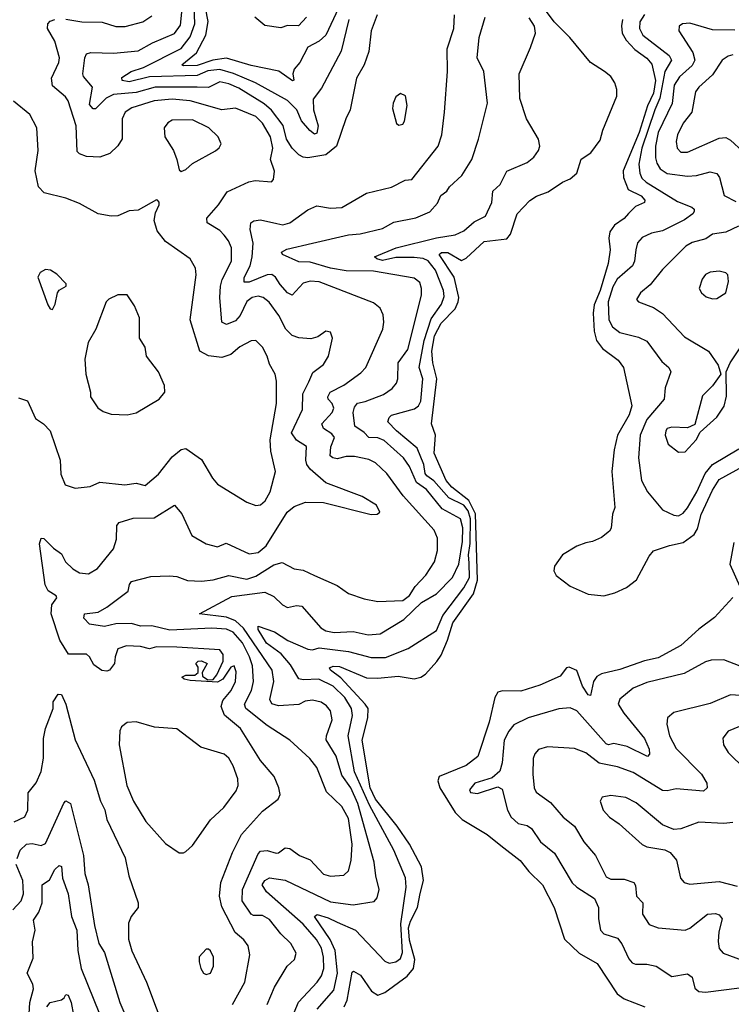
# Model space of a CAD drawing. Extents: x 1443846 to 1577407, y 839182 to 927291.
# Tile 199 of 256: x 1502490 to 1505639, y 889037 to 893394. Entities that reach past the tile are written whole.
import ezdxf

# ---------------------------------------------------------------- set-up
doc = ezdxf.new("R2010")
doc.units = 0

msp = doc.modelspace()

# ---------------------------------------------------------------- linework, layer by layer
at = {"layer": '0CON20XD'}
for points in [[(1503900.9, 893445), (1503845.1, 893324.9), (1503815, 893298.4), (1503765, 893272.2), (1503729.3, 893205), (1503704.6, 893175), (1503698.5, 893155), (1503703.3, 893126.7), (1503697.1, 893122.9), (1503636.6, 893166.6), (1503515, 893190.7), (1503405, 893223.5), (1503345, 893214.4), (1503275, 893190.9), (1503215, 893190.4), (1503207.1, 893195), (1503272.5, 893247.5), (1503314, 893326), (1503324.5, 893385.5), (1503267.8, 893675)], [(1504071.1, 893415), (1504045.3, 893345), (1504035, 893253.8), (1504013.9, 893195), (1503979.7, 893135), (1503952.9, 892995), (1503932.9, 892955), (1503891.4, 892835), (1503844.3, 892795.7), (1503765, 892782.5), (1503743.8, 892785), (1503725, 892796.7), (1503695.5, 892825.5), (1503671, 892865), (1503655.8, 892925.8), (1503604.2, 892994.2), (1503572, 893022), (1503460.4, 893090.4), (1503415, 893110.9), (1503375, 893119.3), (1503325, 893094.1), (1503275, 893095.2), (1503089.2, 893095), (1503005, 893072.4), (1502905, 893062.6), (1502873.2, 893046.8), (1502825, 892999.5), (1502815, 892999.1), (1502799.1, 893019.1), (1502811.9, 893095), (1502772.3, 893142.3), (1502769.5, 893155), (1502777.7, 893225), (1502785, 893242.9), (1502805, 893248.7), (1502905, 893245.2), (1503014.1, 893255.9), (1503078.3, 893291.7), (1503175, 893332.7), (1503200.9, 893369.1), (1503219.2, 893545)], [(1503946.6, 893395), (1503911.8, 893255), (1503825, 893090.6), (1503787.9, 893042.1), (1503789.9, 892995), (1503810.5, 892925), (1503805, 892891.2), (1503795, 892887.5), (1503773.5, 892903.5), (1503736.8, 892946.8), (1503716.9, 892995), (1503675, 893036.8), (1503534.1, 893114.1), (1503436.3, 893156.3), (1503375, 893173.1), (1503322.9, 893167.1), (1503275, 893147.6), (1503065, 893141.4), (1502975, 893118.8), (1502943.1, 893125), (1502942.4, 893137.6), (1502982.7, 893165), (1503037.5, 893182.5), (1503203.9, 893266.1), (1503245, 893318.1), (1503265.1, 893375), (1503259.1, 893535)], [(1503926.1, 889025), (1503938.8, 889055), (1503961.1, 889178.9), (1503967, 889183), (1503998.2, 889165), (1504046.4, 889095), (1504075, 889077.5), (1504105, 889088.1), (1504205, 889161.7), (1504232.9, 889195), (1504238.2, 889235), (1504215, 889320), (1504211, 889375), (1504218.8, 889405), (1504250.1, 889465), (1504262.6, 889527.4), (1504277.1, 889585), (1504267.8, 889645), (1504215.2, 889745), (1504160.2, 889825), (1504064.2, 889944.2), (1504040.8, 889995), (1504005.4, 890205), (1504030.8, 890305), (1504031.4, 890345), (1504019.4, 890365), (1503910.9, 890480.9), (1503865.5, 890515), (1503860.8, 890525), (1503876.9, 890533.1), (1503905, 890531.5), (1504025, 890481.6), (1504075, 890480), (1504165, 890488.7), (1504235, 890476.8), (1504265, 890484.5), (1504285, 890498.2), (1504336.4, 890553.6), (1504355, 890582.3), (1504382.3, 890647.7), (1504405.9, 890724.1), (1504497.4, 890852.6), (1504516, 890914), (1504507.6, 891207.6), (1504476.7, 891266.7), (1504402.3, 891325), (1504377.2, 891355), (1504323.7, 891476.3), (1504330.4, 891555), (1504312.9, 891605), (1504335.1, 891804.9), (1504317.4, 891875), (1504313, 891927), (1504325.6, 891995), (1504355, 892050.7), (1504416.4, 892115), (1504430.9, 892145), (1504433.5, 892165), (1504412.6, 892255), (1504345.4, 892355), (1504356.5, 892363.5), (1504385, 892363.9), (1504445, 892328.4), (1504465, 892338.7), (1504545, 892413.1), (1504645.2, 892424.8), (1504662.4, 892445), (1504691.5, 892535), (1504746.8, 892593.2), (1504776.6, 892613.4), (1504828.5, 892631.5), (1504891.1, 892675), (1504925, 892689.3), (1504955, 892714.4), (1504975, 892776.9), (1505017.9, 892805), (1505058.4, 892861.6), (1505070.3, 892905), (1505132.2, 893055), (1505132.9, 893085), (1505123.1, 893115), (1505105, 893142.2), (1505077.2, 893165), (1505015, 893205.2), (1504924.8, 893315), (1504854.9, 893384.9), (1504781, 893485)], [(1503432.2, 889035), (1503485.8, 889135), (1503509.1, 889255), (1503500.5, 889295), (1503481.6, 889321.6), (1503444.2, 889355), (1503385, 889468), (1503373.9, 889515), (1503380, 889575), (1503431.2, 889708.8), (1503472.1, 889787.9), (1503565, 889890.8), (1503634, 889945), (1503642.5, 889965), (1503636.9, 889995), (1503615.6, 890045), (1503555.7, 890115.7), (1503467.2, 890257.2), (1503396, 890316), (1503381.1, 890355), (1503388.3, 890381.7), (1503426.5, 890425), (1503445.2, 890464.8), (1503448.3, 890508.3), (1503438.8, 890535), (1503425, 890528.6), (1503388.5, 890475), (1503365, 890461.8), (1503245, 890470), (1503217.5, 890475), (1503207.5, 890485), (1503225, 890493.3), (1503265, 890493.3), (1503280, 890505), (1503279.3, 890529.3), (1503270, 890545), (1503280, 890555), (1503295, 890556.7), (1503320, 890545), (1503297.5, 890505), (1503299.3, 890489.3), (1503323, 890473), (1503345.8, 890474.2), (1503363.1, 890495), (1503390, 890555), (1503391.1, 890585), (1503376, 890605), (1503185, 890617.8), (1503095, 890618.6), (1503065, 890610), (1503025, 890620), (1502963, 890623), (1502925, 890610), (1502912.5, 890575), (1502910, 890545), (1502887.5, 890515), (1502875, 890511.2), (1502854.1, 890514.1), (1502818.3, 890538.3), (1502798.8, 890575), (1502785, 890585.7), (1502706, 890586), (1502668.1, 890648.1), (1502628.8, 890765), (1502632.7, 890805), (1502654.3, 890835), (1502651.4, 890845), (1502616.1, 890866.1), (1502603.2, 890893.2), (1502578.5, 891075), (1502585, 891099.4), (1502597.5, 891097.5), (1502640, 891055), (1502675, 891030.5), (1502693.1, 890995), (1502725, 890963.8), (1502755, 890945.5), (1502795, 890941.5), (1502834.2, 890965.8), (1502905, 891052.5), (1502918.9, 891095), (1502920.6, 891155), (1502930.6, 891169.4), (1502992.7, 891187.3), (1503085, 891188.9), (1503175, 891246), (1503207.9, 891207.9), (1503251.1, 891111.1), (1503315, 891074.3), (1503365, 891061.8), (1503403.2, 891076.8), (1503505, 891030.4), (1503545, 891036.1), (1503580.6, 891065), (1503672.9, 891215), (1503705, 891239.5), (1503755, 891259.3), (1503835, 891257.3), (1504045, 891203.8), (1504072.5, 891205), (1504084, 891215), (1504068.6, 891245), (1504005, 891283.8), (1503845, 891344.4), (1503775.2, 891405.2), (1503760.5, 891425), (1503755.8, 891445), (1503758.9, 891505), (1503715, 891532.7), (1503692.7, 891565), (1503741.1, 891668.9), (1503742.2, 891737.8), (1503768.8, 891791.2), (1503787.8, 891832.2), (1503835, 891868.6), (1503856.9, 891905), (1503874, 891985), (1503865, 892011.2), (1503845, 892016.2), (1503809.7, 891990.3), (1503778.3, 891981.7), (1503725, 891986.7), (1503696.1, 891996.1), (1503668.2, 892025), (1503636.9, 892085), (1503593.7, 892143.7), (1503567.8, 892165), (1503545, 892170.8), (1503519.4, 892165), (1503495, 892147.5), (1503465, 892084.6), (1503445, 892060.6), (1503405, 892044.6), (1503383.9, 892055), (1503376.1, 892165), (1503378.4, 892215), (1503386.3, 892243.7), (1503427.1, 892325), (1503426.8, 892385), (1503414.6, 892415), (1503395, 892440.4), (1503375, 892460.8), (1503320, 892495), (1503317.5, 892515), (1503370, 892575), (1503408.4, 892631.6), (1503503.7, 892676.3), (1503531.8, 892681.8), (1503605, 892676.9), (1503613.6, 892686.4), (1503616.9, 892723.1), (1503599.5, 892775), (1503610.2, 892825), (1503600, 892875), (1503565, 892936.6), (1503535, 892965.7), (1503445, 893002.5), (1503384.5, 892995.5), (1503243.8, 893035), (1503165, 893042), (1503085, 893034.5), (1502986.1, 893003.9), (1502956.5, 892985), (1502943.8, 892955), (1502943.6, 892866.4), (1502923.9, 892836.1), (1502888.3, 892801.7), (1502845, 892785.7), (1502785, 892789.2), (1502755, 892800), (1502745, 892810), (1502740.3, 892925), (1502704.6, 893035), (1502693.1, 893053.1), (1502635, 893101.9), (1502631.3, 893135), (1502663.6, 893205), (1502666.8, 893225), (1502645, 893299.2), (1502612.7, 893355), (1502614.6, 893375), (1502625, 893387.3), (1502645, 893394.6)], [(1502695, 893396.6), (1502765.3, 893384.7), (1502855, 893383.1), (1502915, 893364), (1502956.4, 893363.6), (1503035, 893384.6), (1503075, 893410.9)], [(1503585.4, 889035), (1503617, 889113), (1503674.2, 889205.8), (1503706.7, 889235), (1503712.7, 889262.7), (1503690.5, 889305), (1503645, 889348.5), (1503595, 889412.3), (1503565, 889430), (1503525, 889429.5), (1503515, 889436.1), (1503474.8, 889495), (1503475.3, 889545), (1503545, 889702.5), (1503555, 889713.6), (1503585, 889717.8), (1503625, 889705.5), (1503635, 889706.7), (1503665, 889729.6), (1503685, 889726.7), (1503728.6, 889695), (1503775, 889675.5), (1503835, 889612.7), (1503865.9, 889604.1), (1503925, 889607.5), (1503945, 889627.1), (1503956.9, 889673.1), (1503960.5, 889745), (1503945, 889858.9), (1503915, 889912.1), (1503847.1, 889977.1), (1503804.7, 890084.7), (1503773.8, 890125), (1503685.7, 890205.7), (1503585, 890271.1), (1503490.8, 890345), (1503484.4, 890365), (1503515.6, 890425), (1503524.1, 890465), (1503520.1, 890535), (1503507.6, 890575), (1503475.9, 890635.9), (1503435, 890683.4), (1503405, 890696.7), (1503340.7, 890700.7), (1503155, 890692.1), (1503075, 890711.7), (1503025, 890710.7), (1502985, 890721.7), (1502915, 890720.6), (1502865, 890708.1), (1502798.7, 890718.7), (1502774.6, 890745), (1502777.5, 890765), (1502837.3, 890772.7), (1502875, 890793.9), (1502969.4, 890865), (1502975.6, 890895), (1502985, 890907.7), (1503070.6, 890929.4), (1503153.2, 890933.2), (1503185, 890930), (1503232.6, 890912.6), (1503295, 890908.7), (1503346.2, 890915), (1503415, 890934.2), (1503495, 890917.8), (1503535, 890931.1), (1503615, 890981.2), (1503652.1, 890992.1), (1503705, 890964.3), (1503745, 890957.5), (1503795, 890934.1), (1503895, 890889.5), (1503945, 890854.3), (1504015, 890830.5), (1504075, 890818.6), (1504185, 890824.3), (1504215, 890845.3), (1504239.8, 890885), (1504286.6, 890935), (1504326, 890995), (1504338.2, 891045), (1504338.9, 891098.9), (1504324.5, 891135), (1504187.2, 891287.2), (1504115, 891386.1), (1504065, 891432.3), (1504035, 891447.7), (1503971.1, 891461.1), (1503935, 891461.5), (1503895, 891450.2), (1503875, 891454.8), (1503864.4, 891464.4), (1503867, 891503), (1503882.5, 891545), (1503871.3, 891561.3), (1503834.7, 891585), (1503827.2, 891605), (1503872.5, 891655), (1503879.5, 891675), (1503873.4, 891695), (1503854.7, 891715), (1503853.1, 891725), (1503864.3, 891745.7), (1503925, 891776), (1503999.4, 891830.6), (1504021.8, 891855), (1504096.3, 892023.7), (1504101.8, 892055), (1504098.3, 892088.3), (1504085, 892117.1), (1504055, 892140.5), (1503815, 892233.2), (1503775, 892236.9), (1503745, 892227.5), (1503695, 892174.3), (1503675, 892185.5), (1503642.1, 892222.1), (1503622.7, 892255), (1503606.4, 892266.4), (1503584.6, 892264.6), (1503505, 892232.4), (1503482.9, 892232.9), (1503483.2, 892253.2), (1503510.4, 892305), (1503518.9, 892345), (1503522.9, 892405), (1503509.3, 892465), (1503513.5, 892495), (1503526.1, 892503.9), (1503555, 892507.8), (1503627.9, 892492.1), (1503655, 892486.7), (1503685, 892494.7), (1503765, 892552.5), (1503805, 892570.5), (1503865, 892560.5), (1503915, 892562.5), (1504025, 892626.7), (1504135, 892653.6), (1504195, 892683.3), (1504225, 892687.3), (1504341.2, 892835), (1504357.2, 892885), (1504369.4, 892985), (1504382.6, 893165), (1504381.3, 893265), (1504411.3, 893355), (1504413.8, 893415)], [(1503705, 889000), (1503723.6, 889046.4), (1503806, 889134), (1503825, 889162.7), (1503836, 889195), (1503833.7, 889245), (1503824.8, 889285), (1503803.7, 889323.7), (1503745, 889390.5), (1503582.2, 889535), (1503562.5, 889565), (1503574.4, 889585), (1503595, 889596.4), (1503665, 889585.3), (1503865, 889490.6), (1503965, 889477.3), (1504059.1, 889490.9), (1504072.2, 889507.8), (1504080.4, 889545), (1504065.3, 889605), (1504058.7, 889665), (1503986.6, 889925), (1503955, 889994.2), (1503915, 890050), (1503890.4, 890135), (1503846.8, 890206.8), (1503847.7, 890225), (1503872.8, 890295), (1503865.3, 890335), (1503847.5, 890357.5), (1503824, 890374), (1503785, 890382), (1503752.5, 890377.5), (1503725, 890363.1), (1503635, 890358), (1503606.2, 890366.2), (1503596.7, 890385), (1503614.3, 890465), (1503607.5, 890515), (1503480.9, 890700.9), (1503445, 890733), (1503405, 890750.3), (1503286.2, 890765), (1503429.1, 890840.9), (1503575, 890860.7), (1503615, 890841.8), (1503653.5, 890805), (1503675, 890793.3), (1503715, 890801.9), (1503737.8, 890797.8), (1503822.2, 890702.2), (1503845, 890689.3), (1503881.5, 890681.5), (1503965, 890686.1), (1504032.2, 890672.2), (1504085, 890676.2), (1504190.3, 890739.7), (1504268.2, 890815), (1504335, 890853.8), (1504405, 890925.4), (1504433, 890985), (1504449.9, 891085), (1504451.5, 891145), (1504440, 891185), (1504359.5, 891229.5), (1504290.4, 891315), (1504246.2, 891346.2), (1504215, 891417.1), (1504188.9, 891455), (1504102.3, 891532.3), (1504075, 891543.2), (1504034.4, 891544.4), (1504015, 891567.4), (1503972.3, 891595), (1503965.7, 891655), (1503971.3, 891678.7), (1503985, 891697.3), (1504018.8, 891705), (1504099.5, 891735), (1504137.6, 891762.4), (1504157.3, 891785), (1504163.1, 891805), (1504164.2, 891875), (1504207.2, 891935), (1504268, 892175), (1504268.5, 892205), (1504260.6, 892230.6), (1504235, 892249.5), (1504055, 892280.9), (1503935, 892283), (1503865, 892294.8), (1503775, 892321.6), (1503725, 892321.8), (1503652.5, 892355), (1503648, 892365), (1503671.9, 892378.1), (1503785, 892404.7), (1503945, 892441.9), (1503996.7, 892446.8), (1504095, 892469.7), (1504145, 892497.5), (1504242.2, 892517.8), (1504305, 892543.3), (1504338.3, 892581.7), (1504353.3, 892616.7), (1504379.4, 892635), (1504392.2, 892655), (1504445.9, 892704.1), (1504490.5, 892775), (1504519.6, 892865), (1504560, 893025), (1504543.3, 893165), (1504514.5, 893225), (1504523.2, 893315), (1504550, 893405)], [(1503759.1, 893405), (1503723, 893367), (1503675, 893367.9), (1503645, 893358.1), (1503575, 893368.6), (1503530.7, 893405)], [(1503805.6, 889014.4), (1503880.4, 889099.6), (1503895.9, 889175), (1503885.7, 889275), (1503863.7, 889323.7), (1503794.6, 889425.4), (1503806.7, 889433.3), (1503855, 889419.8), (1503895, 889400.5), (1503975.2, 889365.2), (1504105, 889227.5), (1504125, 889219.1), (1504155, 889223.8), (1504175, 889239.5), (1504184, 889266), (1504177.1, 889392.9), (1504200.8, 889555), (1504196.7, 889596.7), (1504145, 889718.5), (1504037.2, 889917.2), (1503972.2, 890065), (1503943.8, 890225), (1503962, 890315), (1503958.1, 890345), (1503928.7, 890395), (1503876.9, 890445), (1503813.9, 890476.1), (1503745, 890472), (1503725, 890476.4), (1503688.5, 890538.5), (1503646.9, 890586.9), (1503581.9, 890635), (1503544.8, 890695), (1503545, 890710), (1503617.5, 890685), (1503676.6, 890646.6), (1503765, 890608.2), (1503785, 890605.7), (1503815.9, 890614.1), (1503945, 890598.3), (1504045, 890571.1), (1504108.1, 890571.9), (1504208.3, 890611.7), (1504335, 890691.5), (1504362.3, 890757.7), (1504455, 890879), (1504480.5, 890925), (1504479, 890989), (1504475.7, 891025), (1504483.5, 891076.5), (1504485.3, 891185), (1504475, 891221), (1504455, 891245.5), (1504388.2, 891278.2), (1504323, 891353), (1504291.4, 891375), (1504284.5, 891385), (1504278.3, 891425), (1504248.4, 891498.4), (1504157.2, 891575), (1504118.9, 891615), (1504125, 891634), (1504135.9, 891644.1), (1504237.7, 891672.3), (1504255.2, 891684.8), (1504264.8, 891705.2), (1504274.4, 891804.4), (1504257.3, 891855), (1504279.8, 891975), (1504310.5, 892069.5), (1504357.1, 892135), (1504368.7, 892168.7), (1504364.8, 892195), (1504329.9, 892285), (1504296.9, 892326.9), (1504275, 892337.7), (1504235, 892342.1), (1504155, 892341.1), (1504095, 892328.1), (1504070, 892335), (1504060, 892345), (1504155.7, 892385), (1504335, 892428.7), (1504417.6, 892442.4), (1504455, 892458.9), (1504500.5, 892499.5), (1504550.8, 892525), (1504578.5, 892585), (1504582.9, 892635), (1504615.5, 892665), (1504645, 892724.4), (1504735, 892762.2), (1504764.3, 892785), (1504785.6, 892815), (1504791.1, 892835), (1504785.4, 892865), (1504731.8, 892955), (1504702.3, 893045), (1504700.5, 893155), (1504750.3, 893270.3), (1504772.2, 893335), (1504768.2, 893365), (1504745, 893402.2)], [(1505157.9, 893395), (1505152.4, 893367.6), (1505156, 893335), (1505173.5, 893303.5), (1505212.5, 893262.5), (1505265, 893224.4), (1505287.7, 893197.7), (1505303.4, 893125), (1505295, 893068.8), (1505267.2, 893012.8), (1505230.3, 892895), (1505160.5, 892725), (1505161.8, 892695), (1505182.8, 892642.8), (1505239.2, 892615), (1505256.2, 892595), (1505254.2, 892585), (1505215, 892567.8), (1505183.5, 892536.5), (1505165, 892514.3), (1505121.8, 892485), (1505101.2, 892455), (1505096.8, 892426.8), (1505103.1, 892375), (1505094.2, 892315), (1505059.2, 892195), (1505032.6, 892132.6), (1505027.5, 892095), (1505032.4, 892015), (1505042.6, 891975), (1505068.4, 891938.4), (1505137.4, 891887.4), (1505162.2, 891855), (1505199.2, 891685), (1505187.1, 891645), (1505135.3, 891555), (1505120, 891490), (1505110.4, 891395), (1505123.8, 891235), (1505112.9, 891205), (1505106.7, 891143.3), (1505099.5, 891130.5), (1505065, 891102.3), (1505025, 891084), (1504995, 891078.2), (1504955, 891064.2), (1504892.5, 891025), (1504856.2, 890975), (1504853.8, 890955), (1504863.6, 890933.6), (1504925, 890886.5), (1505005, 890852.1), (1505075, 890844.1), (1505123, 890857), (1505175, 890881.4), (1505219.3, 890915), (1505275, 891020), (1505295, 891043.6), (1505365, 891067.5), (1505425, 891079.6), (1505474.6, 891115.4), (1505489.2, 891140.8), (1505505, 891204.5), (1505555, 891311.8), (1505585, 891358.8), (1505765, 891458.6)], [(1505255, 893416.6), (1505233.4, 893385), (1505232.6, 893355), (1505247.5, 893325), (1505363.9, 893235), (1505373.5, 893215), (1505344.9, 893165.1), (1505322.8, 893047.2), (1505299.8, 892995), (1505243.4, 892825), (1505229, 892755), (1505234.1, 892715), (1505243.2, 892693.2), (1505261.3, 892675), (1505400.1, 892590.1), (1505463.8, 892565), (1505474, 892555), (1505474.2, 892545), (1505469.2, 892535), (1505431.6, 892508.4), (1505335, 892460.3), (1505285, 892449.4), (1505245, 892429.5), (1505223.9, 892406.1), (1505215.9, 892375), (1505210.7, 892325), (1505200.9, 892305), (1505134.3, 892245), (1505115, 892212.3), (1505094.2, 892145), (1505097, 892065), (1505112.7, 892035), (1505145, 892009.1), (1505228.5, 891988.5), (1505265, 891970.6), (1505331.2, 891881.2), (1505361.9, 891855), (1505370.6, 891835), (1505346.2, 891765), (1505342.1, 891715), (1505265.6, 891625), (1505235.8, 891555), (1505228.2, 891455), (1505241.8, 891355), (1505267.5, 891305), (1505335, 891224.3), (1505385, 891200.6), (1505405, 891197.8), (1505425, 891209.5), (1505445, 891233.3), (1505486.1, 891303.9), (1505522.6, 891385), (1505555, 891424.8), (1505671.8, 891495)], [(1505655, 893347.3), (1505555, 893348.7), (1505455, 893378.5), (1505422.5, 893375), (1505408, 893365), (1505407.1, 893345), (1505468.3, 893248.3), (1505476.7, 893215), (1505465, 893190.7), (1505409.3, 893140.7), (1505385.2, 893105), (1505376.3, 893023.7), (1505314.5, 892895), (1505303.5, 892835), (1505302.7, 892782.7), (1505308.5, 892758.5), (1505324.5, 892734.5), (1505355, 892713.4), (1505445, 892702.1), (1505485, 892704.7), (1505545, 892720.9), (1505575, 892713.1), (1505585.8, 892695.8), (1505606.5, 892616.5), (1505659.3, 892589.3)], [(1505645, 893237.9), (1505625, 893232.7), (1505598.9, 893215), (1505555, 893150.5), (1505494.3, 893095.7), (1505479.6, 893075), (1505463.9, 892985), (1505425, 892935.6), (1505400.9, 892885), (1505394.1, 892855), (1505398.8, 892825), (1505415, 892807.3), (1505445, 892808.2), (1505585, 892870), (1505615, 892872.3), (1505635, 892860.9), (1505690, 892810)], [(1502485, 891721.2), (1502525, 891707.5), (1502559.7, 891629.7), (1502596, 891605), (1502625, 891573.8), (1502669.7, 891445), (1502672.9, 891382.9), (1502692, 891335), (1502735, 891320.8), (1502801.7, 891328.3), (1502845, 891347.5), (1502955.9, 891335.9), (1503005, 891342.9), (1503045, 891333.1), (1503105, 891382.9), (1503165, 891460), (1503205, 891491.4), (1503225, 891496.9), (1503295, 891446.9), (1503342.5, 891365), (1503365, 891338.8), (1503495, 891258.9), (1503534.5, 891244.5), (1503555, 891246.9), (1503576.5, 891265), (1503597.8, 891305), (1503622.5, 891395), (1503601.8, 891485), (1503598.8, 891535), (1503626.6, 891695), (1503626.6, 891795), (1503620.8, 891825), (1503595, 891868.8), (1503585.5, 891905), (1503564.7, 891944.7), (1503534.3, 891974.3), (1503515, 891972.9), (1503464.2, 891945.7), (1503425, 891912.9), (1503385, 891899.7), (1503325.8, 891905.8), (1503286.5, 891926.5), (1503244.5, 892065), (1503270.6, 892265), (1503268.6, 892295), (1503244.2, 892335), (1503135, 892412.5), (1503098.9, 892458.9), (1503084.4, 892505), (1503090.7, 892539.3), (1503106.7, 892575), (1503107, 892587), (1503100, 892595), (1503095, 892597.5), (1503015, 892551.2), (1502975, 892548.8), (1502925, 892525.7), (1502895, 892523.8), (1502836.7, 892535), (1502755, 892580.6), (1502695, 892604.4), (1502598, 892628), (1502573.5, 892655), (1502558.8, 892725), (1502571.4, 892815), (1502565.6, 892915), (1502534.5, 892974.5), (1502463.3, 893033.3)], [(1504167, 892927), (1504185, 892931.2), (1504193.3, 892945), (1504203.8, 893015), (1504197, 893057), (1504175, 893068), (1504155, 893052.5), (1504142.5, 893025), (1504140.3, 893000.3), (1504157.5, 892935), (1504167, 892927)], [(1503205, 892722.5), (1503225, 892731.2), (1503255, 892757.5), (1503356.9, 892813.1), (1503372.9, 892827.1), (1503381.5, 892845), (1503368.2, 892875), (1503327.3, 892915), (1503255, 892950.2), (1503165, 892950), (1503145, 892937.5), (1503130, 892915), (1503132.2, 892875), (1503170, 892815), (1503186, 892775), (1503195, 892730), (1503205, 892722.5)], [(1505670.7, 892480.7), (1505615, 892453.7), (1505555, 892445.5), (1505526, 892424), (1505465, 892408.4), (1505437.9, 892392.1), (1505335, 892287.8), (1505279.9, 892220.1), (1505237.1, 892185), (1505218.8, 892155), (1505227.5, 892145), (1505295, 892120.4), (1505335, 892093.8), (1505431.2, 891991.2), (1505537.7, 891927.7), (1505580.8, 891865), (1505592.5, 891825), (1505555.7, 891774.3), (1505510.7, 891729.3), (1505477.5, 891602.5), (1505445, 891587.1), (1505375, 891590.9), (1505355.5, 891584.5), (1505348.9, 891575), (1505345.6, 891555), (1505358.6, 891515), (1505405, 891480.8), (1505435, 891482), (1505482.9, 891535), (1505501.2, 891568.8), (1505574, 891635), (1505606.8, 891683.2), (1505617.3, 891727.3), (1505616.2, 891835), (1505634.2, 891875), (1505675, 891936.7)], [(1502635, 892112), (1502647.5, 892135), (1502656.7, 892185), (1502665, 892196.7), (1502695.8, 892214.2), (1502696.2, 892225), (1502655, 892267.5), (1502626.1, 892286.1), (1502605, 892289.1), (1502581.4, 892275), (1502570.8, 892255), (1502615, 892132.5), (1502624.5, 892114.5), (1502635, 892112)], [(1505555, 892158.6), (1505575, 892160), (1505614.4, 892185.6), (1505626.9, 892235), (1505623.8, 892265), (1505614.3, 892274.3), (1505585, 892281.4), (1505545, 892276.9), (1505525, 892265.8), (1505510, 892245), (1505496.2, 892205), (1505506.2, 892185), (1505527.6, 892167.6), (1505555, 892158.6)], [(1502965, 891646), (1503005, 891654.2), (1503107.5, 891715), (1503132.5, 891745), (1503131.2, 891775), (1503104, 891835), (1503051.4, 891905), (1503045.8, 891945), (1503020.8, 891985), (1503020, 892075), (1502998.3, 892128.3), (1502965, 892176.7), (1502925, 892176.7), (1502885, 892157.5), (1502872.5, 892145), (1502826.7, 892025), (1502793.3, 891965), (1502777.7, 891892.3), (1502782.5, 891825), (1502803.8, 891745), (1502803.8, 891725), (1502835.9, 891675.9), (1502860, 891660), (1502895, 891648), (1502965, 891646)], [(1505649.6, 891080.4), (1505632.5, 890985), (1505676.2, 890886.2)], [(1505645, 890836.7), (1505565, 890748.1), (1505495, 890696.7), (1505415.2, 890624.8), (1505315, 890570.5), (1505255, 890557), (1505145, 890518.7), (1505065, 890498.6), (1505043.3, 890486.7), (1505028.6, 890465), (1505015, 890402.5), (1505005, 890405.8), (1504980.3, 890445), (1504955, 890514.5), (1504921.3, 890528.7), (1504909.2, 890525), (1504880.9, 890489.1), (1504791.1, 890448.9), (1504707.1, 890422.9), (1504626.6, 890423.4), (1504605, 890418), (1504593, 890395), (1504566.7, 890285), (1504517.5, 890132.5), (1504465, 890092.7), (1504345.7, 890044.3), (1504340.2, 890025), (1504349.3, 889995), (1504417.5, 889885), (1504447.5, 889855), (1504558, 889788), (1504619, 889739), (1504705, 889673.6), (1504742.7, 889625), (1504803.8, 889565), (1504855.3, 889465.3), (1504901.1, 889325), (1504965, 889262.9), (1505045, 889216.4), (1505133.5, 889083.5), (1505165, 889061.2), (1505255.8, 889025)], [(1505677.6, 890532.4), (1505605, 890560.3), (1505550, 890560), (1505525, 890552.3), (1505429.9, 890500.1), (1505265, 890460.8), (1505204.4, 890435), (1505145, 890387.5), (1505138.1, 890365), (1505163.8, 890325), (1505255, 890212.9), (1505275.4, 890165), (1505276.5, 890143.5), (1505267.4, 890132.6), (1505178.1, 890178.1), (1505118.7, 890191.3), (1505095, 890184.7), (1505085, 890189.6), (1504955, 890335.4), (1504925, 890348.8), (1504875.3, 890344.7)], [(1502465.6, 889844.4), (1502513.1, 889866.9), (1502526.7, 889895), (1502527.7, 889972.3), (1502563.2, 890016.8), (1502585, 890066.2), (1502595.8, 890125.7), (1502595, 890212.5), (1502605, 890257.5), (1502638.8, 890345), (1502638.6, 890375), (1502660.7, 890409.3), (1502675, 890407.5), (1502694.6, 890364.6), (1502735, 890207.1), (1502819, 890029), (1502847.5, 889935), (1502867, 889897), (1502875.3, 889855), (1502957.1, 889685), (1502973.5, 889605), (1503014.5, 889485), (1503014.5, 889465), (1502983.3, 889425), (1502972.2, 889395), (1502971.5, 889325), (1502986.1, 889273.9), (1503050.8, 889135), (1503137.4, 888907.4)], [(1505749.4, 890399.4), (1505635, 890405.5), (1505545, 890368.2), (1505385, 890328.5), (1505355.7, 890305), (1505353.5, 890276.5), (1505365.5, 890225), (1505395, 890169.2), (1505506.4, 890055), (1505531.1, 890015), (1505532.2, 889995), (1505515, 889980.4), (1505395, 889990.6), (1505355, 889980.8), (1505335, 889982.7), (1505205, 890061.8), (1505135, 890086.9), (1505053.4, 890103.4), (1504995, 890149.2), (1504945, 890168.2), (1504825, 890175.4), (1504785.4, 890164.6), (1504768.9, 890145), (1504761.5, 890125), (1504761.2, 890055), (1504766.5, 889995), (1504775, 889975.8), (1504839.2, 889929.2), (1504894.2, 889864.2), (1504945, 889824.3), (1504986, 889756), (1505038.2, 889695), (1505085, 889600), (1505105, 889590.7), (1505165, 889590.4), (1505208.1, 889575), (1505215, 889562.5), (1505218.9, 889515), (1505246.9, 889485), (1505245.8, 889435), (1505275, 889390), (1505315, 889375.4), (1505435, 889364.5), (1505455, 889373.5), (1505532.9, 889435), (1505569.1, 889439.1), (1505585, 889432.5), (1505598.1, 889415), (1505583.3, 889356.7), (1505581.3, 889315), (1505585, 889283.8), (1505603, 889263), (1505715, 889221.5)], [(1504875.3, 890344.7), (1504740, 890305), (1504677.1, 890272.9), (1504654.7, 890245), (1504634.1, 890205), (1504625.3, 890104.7), (1504615, 890068), (1504580.6, 890039.4), (1504504.2, 890015), (1504480.8, 889985), (1504485, 889974.3), (1504515, 889970), (1504605, 889998.8), (1504625, 889988.8), (1504648.7, 889895), (1504664.6, 889865), (1504695, 889837.3), (1504735, 889827.5), (1504754.5, 889815), (1504793.9, 889755), (1504856.7, 889705), (1504934.7, 889574.7), (1504955.6, 889555), (1505033.5, 889505), (1505051.5, 889465), (1505051.2, 889415), (1505060, 889365), (1505075, 889349.1), (1505135, 889328.8), (1505155, 889304.3), (1505185, 889237.5), (1505199.8, 889219.8), (1505215, 889213.6), (1505265, 889214.6), (1505306, 889206), (1505375, 889159.2), (1505445, 889171.1), (1505465, 889156), (1505477.6, 889107.6), (1505495, 889093.2), (1505525, 889090.8), (1505675, 889108.8)], [(1503195, 889706.2), (1503215, 889706.7), (1503225, 889713.3), (1503255, 889740), (1503335, 889852.9), (1503393.1, 889906.9), (1503448.3, 889981.7), (1503456.2, 890005), (1503455.5, 890034.5), (1503435, 890092), (1503415, 890125.7), (1503395, 890143.3), (1503292, 890175), (1503185, 890255.8), (1503087.3, 890262.7), (1503005, 890287.1), (1502965, 890283.8), (1502940, 890265), (1502932.5, 890247.5), (1502930, 890185), (1502964.4, 890005), (1502993.5, 889935), (1503048.9, 889845), (1503135, 889748), (1503195, 889706.2)], [(1505675, 890265.4), (1505624.3, 890245), (1505601.5, 890215), (1505604.4, 890185), (1505625, 890151.4), (1505701.4, 890075)], [(1505645, 889840.9), (1505605, 889836.4), (1505495, 889842.5), (1505415, 889812.9), (1505385, 889810), (1505335, 889831.4), (1505218.2, 889928.2), (1505171.3, 889951.3), (1505105, 889960), (1505067.3, 889952.7), (1505058, 889935), (1505072.2, 889895), (1505099.4, 889865), (1505142.9, 889835), (1505243.8, 889743.8), (1505265, 889733.3), (1505345, 889720.5), (1505368.1, 889708.1), (1505396.9, 889675), (1505414.3, 889594.3), (1505430, 889575), (1505455, 889568), (1505585, 889579.4), (1505665, 889559.2)], [(1502478.8, 889681.2), (1502491.7, 889718.2), (1502520, 889745), (1502545, 889748.4), (1502585, 889740), (1502605, 889747.5), (1502685, 889926.7), (1502695, 889937.5), (1502715, 889925.8), (1502773.1, 889695), (1502778, 889615), (1502793.1, 889565), (1502820.8, 889385), (1502840, 889305), (1502865, 889266.2), (1502932.6, 889045), (1503032.4, 888815)], [(1502459.7, 889455), (1502497.2, 889495), (1502506.7, 889525), (1502503.8, 889585), (1502473.9, 889655)], [(1502529.5, 888945), (1502534.8, 889045), (1502550.8, 889105), (1502548.3, 889125), (1502523.8, 889175), (1502549.5, 889240.5), (1502546.3, 889313.7), (1502559.2, 889365), (1502551.4, 889408.6), (1502574.8, 889445), (1502589, 889485), (1502590, 889565), (1502622.7, 889587.3), (1502645, 889633.6), (1502665, 889651.5), (1502675, 889646.2), (1502680, 889595), (1502705.2, 889525), (1502719.4, 889425), (1502742.3, 889365), (1502747.6, 889275), (1502762.2, 889195), (1502870.8, 888925)], [(1503315, 889168.8), (1503335, 889173.8), (1503347.1, 889205), (1503347.1, 889245), (1503335, 889273.3), (1503325, 889281.2), (1503315, 889280), (1503284, 889246), (1503283.8, 889225), (1503291.2, 889195), (1503304.1, 889174.1), (1503315, 889168.8)], [(1502610.7, 889025), (1502625, 889044.2), (1502675, 889056.7), (1502687.5, 889065), (1502695, 889080), (1502705, 889077.5), (1502717.8, 889045), (1502728, 888988)]]:
    msp.add_lwpolyline(points, dxfattribs=at)

doc.saveas('drawing.dxf')
